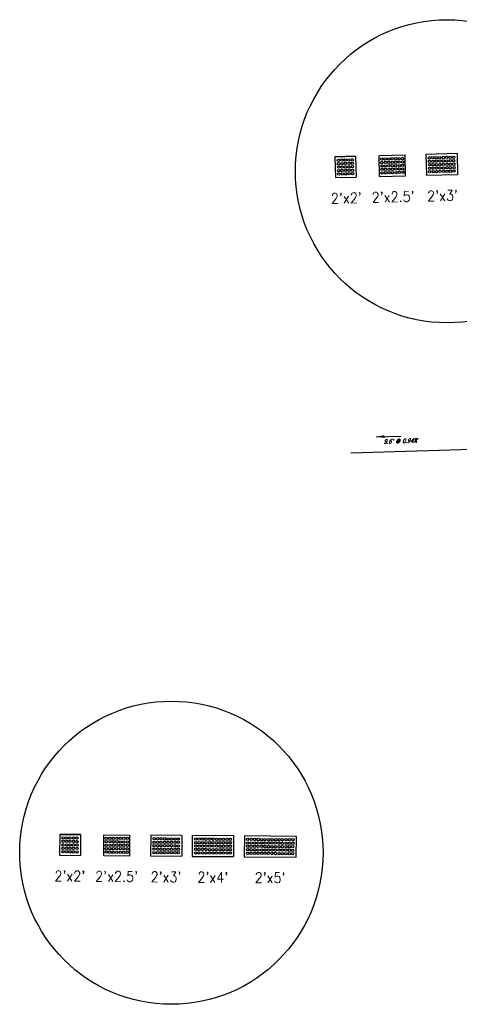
# Model space of a CAD drawing. Extents: x 167754 to 212748, y 396132 to 454338.
# Tile 141 of 147: x 172326 to 172368, y 448856 to 448951. Entities that reach past the tile are written whole.
import ezdxf
from ezdxf.enums import TextEntityAlignment as Align

# ---------------------------------------------------------------- set-up
doc = ezdxf.new("R2010")
doc.units = 0
doc.header["$MEASUREMENT"] = 0
doc.layers.get('0').update_dxf_attribs({"linetype": 'CONTINUOUS'})
for name, color, linetype, plot in [('0_EX. 3DP', 31, 'CONTINUOUS', False), ('SC_SCRATCH-1', 7, 'CONTINUOUS', False), ('SC_SCRATCH-2', 2, 'CONTINUOUS', False), ('SC_SCRATCH-3', 3, 'CONTINUOUS', False), ('SC_SCRATCH-4', 4, 'CONTINUOUS', False), ('SC_SCRATCH-5', 5, 'CONTINUOUS', False)]:
    doc.layers.add(name, color=color, linetype=linetype, plot=plot)
doc.styles.add('romans', font='romans.shx', dxfattribs={"width": 0.75, "oblique": 22.5})
doc.styles.get("Standard").update_dxf_attribs({"font": 'romans.shx', "width": 0.9})
doc.dimstyles.new('4P', dxfattribs={"dimscale": 4, "dimtxt": 0.14, "dimasz": 0.14, "dimexe": 0.05, "dimexo": 0.05, "dimgap": 0.05, "dimtad": 1, "dimzin": 0, "dimdsep": 46, "dimtxsty": 'romans', "dimcen": 0, "dimdle": 0.1, "dimclrd": 1, "dimclre": 1, "dimclrt": 7, "dimaunit": 1, "dimadec": 4, "dimazin": 0, "dimtfac": 1, "dimtmove": 0, "dimatfit": 2, "dimfxl": 1, "dimtvp": 1, "dimtolj": 1, "dimtzin": 0, "dimarcsym": 0})

# ---------------------------------------------------------------- blocks, each defined once
blk = doc.blocks.new('DOMES_5FT')
for p, q in [((-0.07, 2.499), (-2.069, 2.443)), ((-2.069, 2.443), (-1.929, -2.555)), ((0.07, -2.499), (-0.07, 2.499)), ((-1.929, -2.555), (0.07, -2.499))]:
    blk.add_line(p, q)
for centre in [(-1.725, 2.12), (-1.716, 1.788), (-1.392, 2.13), (-1.383, 1.797), (-1.059, 2.139), (-1.05, 1.806), (-0.727, 2.148), (-0.717, 1.816), (-0.394, 2.158), (-0.384, 1.825), (-1.706, 1.453), (-1.697, 1.12), (-1.374, 1.462), (-1.364, 1.129), (-1.041, 1.471), (-1.031, 1.138), (-0.708, 1.481), (-0.698, 1.148), (-0.375, 1.49), (-0.366, 1.157), (-1.688, 0.787), (-1.678, 0.454), (-1.669, 0.121), (-1.355, 0.796), (-1.346, 0.463), (-1.336, 0.131), (-1.022, 0.806), (-1.013, 0.473), (-1.003, 0.14), (-0.689, 0.815), (-0.68, 0.482), (-0.67, 0.149), (-0.356, 0.824), (-0.347, 0.491), (-0.338, 0.159), (-1.66, -0.212), (-1.65, -0.547), (-1.641, -0.881), (-1.327, -0.202), (-1.317, -0.537), (-1.308, -0.872), (-0.994, -0.193), (-0.985, -0.528), (-0.975, -0.863), (-0.661, -0.184), (-0.652, -0.518), (-0.642, -0.853), (-0.328, -0.174), (-0.319, -0.509), (-0.309, -0.844), (-1.632, -1.214), (-1.622, -1.547), (-1.613, -1.88), (-1.299, -1.205), (-1.289, -1.538), (-1.28, -1.871), (-0.966, -1.196), (-0.956, -1.528), (-0.947, -1.861), (-0.633, -1.186), (-0.624, -1.519), (-0.614, -1.852), (-0.3, -1.177), (-0.291, -1.51), (-0.281, -1.843), (-1.604, -2.213), (-1.271, -2.204), (-0.938, -2.194), (-0.605, -2.185), (-0.272, -2.175)]:
    blk.add_circle(centre, 0.115)
blk = doc.blocks.new('DOMES_4FT')
for p, q in [((-21.2, 49.3), (-24, 1.4)), ((2.7, 47.9), (-21.2, 49.3)), ((0, 0), (2.7, 47.9)), ((-24, 1.4), (0, 0))]:
    blk.add_line(p, q)
for centre in [(-17.4, 45.1), (-13.4, 44.8), (-9.5, 44.6), (-5.5, 44.4), (-1.5, 44.2), (-18.1, 33.1), (-17.9, 37.1), (-17.7, 41.1), (-14.1, 32.9), (-13.9, 36.9), (-13.7, 40.9), (-9.9, 36.6), (-9.7, 40.6), (-5.9, 36.4), (-5.7, 40.4), (-1.9, 36.2), (-1.7, 40.2), (-18.6, 25.1), (-18.3, 29.1), (-14.6, 24.9), (-14.4, 28.9), (-10.6, 24.6), (-10.4, 28.7), (-10.1, 32.6), (-6.6, 24.4), (-6.4, 28.4), (-6.2, 32.4), (-2.6, 24.2), (-2.4, 28.2), (-2.2, 32.2), (-19.3, 13.1), (-19, 17.1), (-18.8, 21.1), (-15.3, 12.9), (-15, 16.9), (-14.8, 20.9), (-11.3, 12.7), (-11.1, 16.6), (-10.8, 20.6), (-7.3, 12.4), (-7.1, 16.4), (-6.8, 20.4), (-3.3, 12.2), (-3.1, 16.2), (-2.8, 20.2), (-19.7, 5.1), (-19.5, 9.1), (-15.7, 4.9), (-15.5, 8.9), (-11.7, 4.7), (-11.5, 8.7), (-7.8, 4.4), (-7.5, 8.4), (-3.8, 4.2), (-3.5, 8.2)]:
    blk.add_circle(centre, 1.37)

msp = doc.modelspace()

# ---------------------------------------------------------------- linework, layer by layer
at = {"layer": '0_EX. 3DP'}
msp.add_polyline3d([(172358.004, 448909.315, 1286.59), (172367.557, 448909.624, 1286.68), (172377.805, 448909.94, 1286.707), (172386.374, 448910.377, 1286.744), (172389.023, 448910.957, 1286.746), (172407.873, 448911.511, 1286.785), (172417.525, 448911.835, 1286.677), (172418.992, 448911.498, 1286.727), (172427.705, 448911.799, 1286.712), (172437.431, 448912.05, 1286.714), (172447.908, 448912.275, 1286.745)], dxfattribs=at)
at = {"layer": 'SC_SCRATCH-1', "color": 1}
for points in [[(172356.46, 448937.813), (172358.459, 448937.865)], [(172358.459, 448937.865), (172356.46, 448937.813)], [(172356.46, 448937.813), (172356.511, 448935.814)], [(172358.459, 448937.865), (172358.51, 448935.865)], [(172358.459, 448937.865), (172358.51, 448935.865)], [(172356.511, 448935.814), (172358.51, 448935.865)], [(172330.01, 448872.62), (172329.992, 448870.621)], [(172330.01, 448872.62), (172332.01, 448872.602)], [(172332.01, 448872.602), (172330.01, 448872.62)], [(172332.01, 448872.602), (172331.992, 448870.602)], [(172332.01, 448872.602), (172331.992, 448870.602)], [(172329.992, 448870.621), (172331.992, 448870.602)]]:
    msp.add_lwpolyline(points, dxfattribs=at)
at = {"layer": 'SC_SCRATCH-1'}
for centre in [(172367.248, 448936.42), (172340.743, 448870.854)]:
    msp.add_circle(centre, 14.582, dxfattribs=at)
at = {"layer": 'SC_SCRATCH-1', "color": 1}
for centre in [(172356.801, 448937.484), (172357.134, 448937.493), (172357.467, 448937.501), (172357.8, 448937.51), (172358.133, 448937.518), (172356.81, 448937.151), (172356.818, 448936.818), (172356.827, 448936.485), (172357.143, 448937.16), (172357.151, 448936.827), (172357.16, 448936.494), (172357.475, 448937.168), (172357.484, 448936.835), (172357.493, 448936.503), (172357.808, 448937.177), (172357.817, 448936.844), (172357.826, 448936.511), (172358.141, 448937.185), (172358.15, 448936.853), (172358.158, 448936.52), (172356.835, 448936.153), (172357.168, 448936.161), (172357.501, 448936.17), (172357.834, 448936.178), (172358.167, 448936.187), (172330.34, 448872.279), (172330.673, 448872.276), (172331.006, 448872.273), (172331.339, 448872.27), (172331.672, 448872.267), (172330.331, 448871.281), (172330.334, 448871.613), (172330.337, 448871.946), (172330.664, 448871.278), (172330.667, 448871.61), (172330.67, 448871.943), (172330.997, 448871.274), (172331, 448871.607), (172331.003, 448871.94), (172331.33, 448871.271), (172331.333, 448871.604), (172331.336, 448871.937), (172331.663, 448871.268), (172331.666, 448871.601), (172331.669, 448871.934), (172330.328, 448870.948), (172330.661, 448870.945), (172330.994, 448870.942), (172331.327, 448870.939), (172331.66, 448870.936)]:
    msp.add_circle(centre, 0.115, dxfattribs=at)
at = {"layer": 'SC_SCRATCH-2', "color": 6}
for points in [[(172360.708, 448937.923), (172363.207, 448937.987)], [(172360.76, 448935.923), (172360.708, 448937.923)], [(172363.259, 448935.988), (172363.207, 448937.987)], [(172360.76, 448935.923), (172363.259, 448935.988)], [(172334.242, 448870.582), (172334.26, 448872.582)], [(172334.26, 448872.582), (172336.76, 448872.56)], [(172336.741, 448870.56), (172336.76, 448872.56)], [(172334.242, 448870.582), (172336.741, 448870.56)]]:
    msp.add_lwpolyline(points, dxfattribs=at)
for centre in [(172360.965, 448937.594), (172361.298, 448937.603), (172361.63, 448937.611), (172361.963, 448937.62), (172362.296, 448937.628), (172362.631, 448937.637), (172362.966, 448937.646), (172360.973, 448937.261), (172360.982, 448936.928), (172360.99, 448936.595), (172361.306, 448937.27), (172361.315, 448936.937), (172361.323, 448936.604), (172361.639, 448937.278), (172361.648, 448936.945), (172361.656, 448936.613), (172361.972, 448937.287), (172361.98, 448936.954), (172361.989, 448936.621), (172362.305, 448937.295), (172362.313, 448936.963), (172362.322, 448936.63), (172362.64, 448937.304), (172362.648, 448936.971), (172362.657, 448936.638), (172362.975, 448937.313), (172362.983, 448936.98), (172362.992, 448936.647), (172360.999, 448936.263), (172361.332, 448936.271), (172361.665, 448936.28), (172361.998, 448936.288), (172362.331, 448936.297), (172362.665, 448936.305), (172363, 448936.314), (172334.505, 448872.245), (172334.838, 448872.242), (172335.171, 448872.239), (172335.504, 448872.236), (172335.837, 448872.233), (172336.172, 448872.23), (172336.507, 448872.227), (172334.496, 448871.246), (172334.499, 448871.579), (172334.502, 448871.912), (172334.829, 448871.243), (172334.832, 448871.576), (172334.835, 448871.909), (172335.162, 448871.24), (172335.165, 448871.573), (172335.168, 448871.906), (172335.495, 448871.237), (172335.498, 448871.57), (172335.501, 448871.903), (172335.828, 448871.234), (172335.831, 448871.567), (172335.834, 448871.9), (172336.163, 448871.231), (172336.166, 448871.564), (172336.169, 448871.897), (172336.498, 448871.228), (172336.501, 448871.561), (172336.504, 448871.894), (172334.493, 448870.913), (172334.826, 448870.91), (172335.159, 448870.907), (172335.492, 448870.904), (172335.825, 448870.901), (172336.16, 448870.898), (172336.495, 448870.895)]:
    msp.add_circle(centre, 0.115, dxfattribs=at)
at = {"layer": 'SC_SCRATCH-3'}
for points in [[(172368.206, 448938.115), (172365.207, 448938.038)], [(172365.207, 448938.038), (172365.258, 448936.039)], [(172368.206, 448938.115), (172368.257, 448936.116)], [(172365.258, 448936.039), (172368.257, 448936.116)], [(172338.759, 448872.542), (172338.741, 448870.542)], [(172341.759, 448872.514), (172338.759, 448872.542)], [(172341.759, 448872.514), (172341.741, 448870.515)], [(172338.741, 448870.542), (172341.741, 448870.515)]]:
    msp.add_lwpolyline(points, dxfattribs=at)
for centre in [(172365.549, 448937.709), (172365.882, 448937.718), (172365.891, 448937.385), (172366.215, 448937.726), (172366.224, 448937.393), (172366.548, 448937.735), (172366.556, 448937.402), (172366.881, 448937.743), (172366.889, 448937.41), (172367.214, 448937.752), (172367.222, 448937.419), (172367.547, 448937.76), (172367.555, 448937.427), (172367.879, 448937.769), (172367.888, 448937.436), (172365.558, 448937.376), (172365.566, 448937.043), (172365.575, 448936.71), (172365.899, 448937.052), (172365.908, 448936.719), (172366.232, 448937.06), (172366.241, 448936.727), (172366.565, 448937.069), (172366.574, 448936.736), (172366.898, 448937.077), (172366.907, 448936.745), (172367.231, 448937.086), (172367.239, 448936.753), (172367.564, 448937.095), (172367.572, 448936.762), (172367.897, 448937.103), (172367.905, 448936.77), (172367.914, 448936.437), (172365.584, 448936.377), (172365.916, 448936.386), (172366.249, 448936.395), (172366.582, 448936.403), (172366.915, 448936.412), (172367.248, 448936.42), (172367.581, 448936.429), (172339.09, 448872.201), (172339.423, 448872.198), (172339.756, 448872.195), (172340.089, 448872.192), (172340.422, 448872.189), (172340.755, 448872.186), (172341.088, 448872.183), (172341.421, 448872.18), (172339.081, 448871.202), (172339.084, 448871.535), (172339.087, 448871.868), (172339.414, 448871.199), (172339.417, 448871.532), (172339.42, 448871.865), (172339.747, 448871.196), (172339.75, 448871.529), (172339.753, 448871.862), (172340.08, 448871.193), (172340.083, 448871.526), (172340.086, 448871.859), (172340.413, 448871.19), (172340.416, 448871.523), (172340.419, 448871.856), (172340.746, 448871.187), (172340.749, 448871.52), (172340.752, 448871.853), (172341.079, 448871.184), (172341.082, 448871.517), (172341.085, 448871.85), (172341.412, 448871.181), (172341.415, 448871.514), (172341.418, 448871.847), (172339.078, 448870.869), (172339.411, 448870.866), (172339.744, 448870.863), (172340.077, 448870.86), (172340.41, 448870.857), (172340.743, 448870.854), (172341.076, 448870.851), (172341.409, 448870.848)]:
    msp.add_circle(centre, 0.115, dxfattribs=at)

# ---------------------------------------------------------------- block references
at = {"layer": 'SC_SCRATCH-4', "xscale": 0.08333333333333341, "yscale": 0.08333333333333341, "zscale": 0.08333333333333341, "rotation": 272.9327145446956}
msp.add_blockref('DOMES_4FT', (172342.741, 448870.506), dxfattribs=at)
at = {"layer": 'SC_SCRATCH-5', "rotation": 87.87459906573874}
msp.add_blockref('DOMES_5FT', (172350.259, 448872.45), dxfattribs=at)

# ---------------------------------------------------------------- texts
at = {"layer": '0_EX. 3DP', "style": 'romans', "oblique": 22.5, "width": 0.75}
msp.add_text("9.6' @ 0.94%", height=0.4, rotation=1.85264, dxfattribs=at).set_placement((172362.755, 448910.269), align=Align.CENTER)
at = {"layer": 'SC_SCRATCH-1', "color": 1, "char_height": 1, "attachment_point": 5}
for insert, rotation in [((172357.568, 448933.841), 1.47298), ((172330.98, 448868.612), 359.48322)]:
    msp.add_mtext_dynamic_manual_height_columns("2'x2'", width=2.84833, gutter_width=12, heights=[0], dxfattribs=dict(at, insert=insert, rotation=rotation))
at = {"layer": 'SC_SCRATCH-2', "color": 6, "char_height": 1, "attachment_point": 5}
for insert, rotation in [((172362.067, 448933.956), 1.47298), ((172335.48, 448868.571), 359.48322)]:
    msp.add_mtext_dynamic_manual_height_columns("2'x2.5'", width=2.84833, gutter_width=12, heights=[0], dxfattribs=dict(at, insert=insert, rotation=rotation))
at = {"layer": 'SC_SCRATCH-3', "char_height": 1, "attachment_point": 5}
for insert, rotation in [((172366.815, 448934.078), 1.47298), ((172340.229, 448868.528), 359.48322)]:
    msp.add_mtext_dynamic_manual_height_columns("2'x3'", width=2.84833, gutter_width=12, heights=[0], dxfattribs=dict(at, insert=insert, rotation=rotation))
at = {"layer": 'SC_SCRATCH-4', "insert": (172344.729, 448868.494), "char_height": 1, "attachment_point": 5, "rotation": 359.48322}
msp.add_mtext_dynamic_manual_height_columns("2'x4'", width=2.84833, gutter_width=12, heights=[0], dxfattribs=at)
at = {"layer": 'SC_SCRATCH-5', "insert": (172350.235, 448868.45), "char_height": 1, "attachment_point": 5, "rotation": 359.48322}
msp.add_mtext_dynamic_manual_height_columns("2'x5'", width=2.84833, gutter_width=12, heights=[0], dxfattribs=at)

# ---------------------------------------------------------------- leaders
at = {"layer": '0_EX. 3DP'}
msp.add_leader([(172360.435, 448910.871), (172362.834, 448910.948)], dimstyle='4P', override={"dimscale": 20, "dimtxt": 0.12, "dimasz": 0.04, "dimdec": 2}, dxfattribs=at)

doc.saveas('drawing.dxf')
